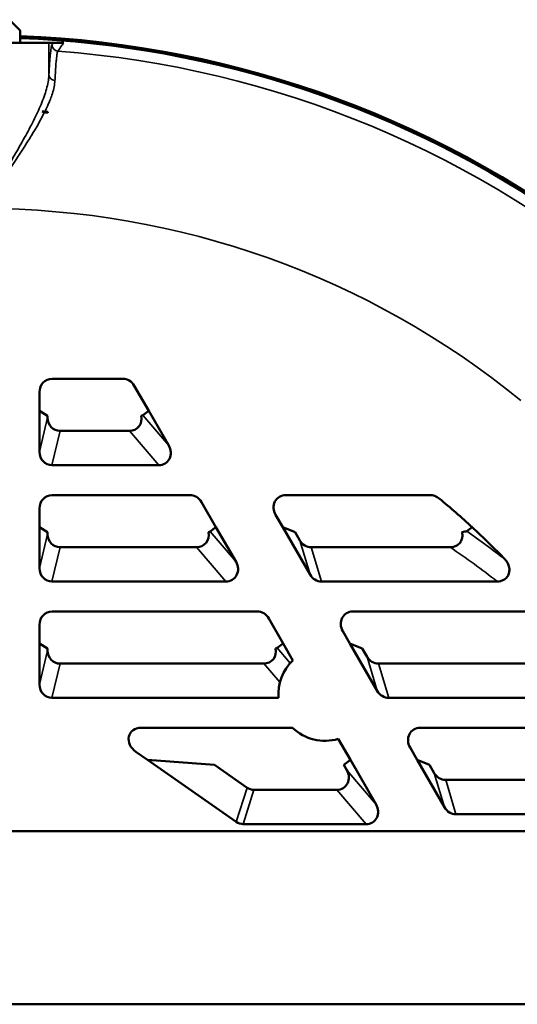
# Model space of a CAD drawing. Header units: inches. Extents: x 1 to 237, y 4 to 150.
# Tile 83 of 237: x 89.86 to 92.18, y 113.15 to 117.75. Entities that reach past the tile are written whole.
import ezdxf

# ---------------------------------------------------------------- set-up
doc = ezdxf.new("R2010")
doc.units = ezdxf.units.IN
doc.header["$LTSCALE"] = 7
doc.header["$MEASUREMENT"] = 0
for name, color, linetype, lineweight in [('Dimension (ANSI)', 7, 'Continuous', 25), ('Visible (ANSI)', 7, 'Continuous', 50), ('Visible Narrow (ANSI)', 7, 'Continuous', 35)]:
    doc.layers.add(name, color=color, linetype=linetype, lineweight=lineweight)
doc.styles.add('Dimension Text', font='tahoma.ttf')
doc.dimstyles.new('Dual Dimension', dxfattribs={"dimscale": 7, "dimtxt": 0.12, "dimasz": 0.098425, "dimexe": 0.125, "dimexo": 0.0625, "dimgap": 0.031496, "dimtad": 0, "dimtih": 1, "dimtoh": 1, "dimrnd": 1e-08, "dimzin": 4, "dimdsep": 46, "dimtxsty": 'Dimension Text', "dimcen": 0.09, "dimdle": 0.393701, "dimclrd": 256, "dimclre": 256, "dimclrt": 256, "dimadec": 0, "dimazin": 1, "dimtfac": 1, "dimtofl": 0, "dimtmove": 0, "dimatfit": 3, "dimfxl": 1, "dimtolj": 1, "dimtzin": 4, "dimlwd": -1, "dimlwe": -1, "dimarcsym": 0})

# ---------------------------------------------------------------- blocks, each defined once
blk = doc.blocks.new('*D10')
at = {"layer": 'Defpoints', "color": 0, "transparency": 16777216}
for p in [(20.6089, 136.146), (20.6089, 123.4689), (99.1107, 113.146)]:
    blk.add_point(p, dxfattribs=at)
at = {"layer": 'Dimension (ANSI)', "transparency": 16777216}
for p, q in [((20.6089, 123.9064), (20.6089, 137.021)), ((99.1107, 113.5835), (99.1107, 137.021)), ((21.2979, 136.146), (55.6692, 136.146)), ((98.4217, 136.146), (64.0504, 136.146))]:
    blk.add_line(p, q, dxfattribs=at)
for points in [[(21.2979, 136.2609), (21.2979, 136.0312), (20.6089, 136.146)], [(98.4217, 136.2609), (98.4217, 136.0312), (99.1107, 136.146)]]:
    blk.add_solid(points, dxfattribs=at)
at = {"layer": 'Dimension (ANSI)', "transparency": 16777216, "insert": (59.8598, 136.146), "char_height": 0.84, "attachment_point": 5, "style": 'Dimension Text'}
blk.add_mtext('\\A1;{\\H3.0x;(}\\S78.50^ 1993.9 mm;{\\H3.0x;)}', dxfattribs=at)

msp = doc.modelspace()

# ---------------------------------------------------------------- linework, layer by layer
at = {"layer": 'Visible (ANSI)'}
for p, q in [((89.8115, 117.7487), (89.8615, 117.6987)), ((89.8615, 117.6987), (89.8615, 117.6987)), ((89.8615, 117.6987), (89.8615, 117.642)), ((89.3757, 117.642), (89.9953, 117.642)), ((90.0162, 117.642), (89.9953, 117.642)), ((90.0035, 117.6567), (90.0035, 117.6655)), ((90.0162, 117.642), (90.0647, 117.642)), ((90.1216, 117.6474), (90.1216, 117.6561)), ((90.4365, 117.6079), (90.4365, 117.6167)), ((90.5546, 117.5875), (90.5546, 117.5964)), ((90.8696, 117.5181), (90.8696, 117.5271)), ((90.9877, 117.4862), (90.9877, 117.4952)), ((91.3027, 117.3849), (91.3027, 117.3942)), ((89.9904, 117.3189), (89.9903, 117.3187)), ((89.9903, 117.3187), (89.9903, 117.3148)), ((91.4208, 117.3406), (91.4208, 117.3499)), ((91.7357, 117.2044), (91.7357, 117.214)), ((91.8539, 117.1462), (91.8539, 117.1559)), ((92.1688, 116.9702), (92.1688, 116.9804)), ((90.3399, 116.071), (90.01, 116.071)), ((90.462, 115.921), (90.3943, 116.0383)), ((89.951, 116.0083), (89.951, 115.921)), ((89.951, 115.921), (89.951, 115.729)), ((89.9895, 115.898), (89.951, 115.921)), ((89.9895, 115.898), (89.9895, 115.8891)), ((90.462, 115.921), (90.4345, 115.9006)), ((90.5557, 115.7589), (90.462, 115.921)), ((90.0479, 115.8272), (90.3718, 115.8272)), ((90.0094, 115.667), (90.5087, 115.667)), ((90.6539, 115.527), (90.01, 115.527)), ((91.7753, 115.527), (91.102, 115.527)), ((90.7761, 115.377), (90.7084, 115.4943)), ((89.951, 115.4643), (89.951, 115.377)), ((91.0548, 115.4344), (91.0879, 115.377)), ((89.951, 115.377), (89.951, 115.185)), ((89.9895, 115.354), (89.951, 115.377)), ((90.7761, 115.377), (90.7486, 115.3566)), ((90.8697, 115.2149), (90.7761, 115.377)), ((91.0879, 115.377), (91.216, 115.1551)), ((91.1457, 115.354), (91.0879, 115.377)), ((89.9895, 115.354), (89.9895, 115.3451)), ((91.1457, 115.354), (91.168, 115.3153)), ((90.0479, 115.2832), (90.6858, 115.2832)), ((91.2214, 115.2832), (91.8707, 115.2832)), ((90.0094, 115.123), (90.8227, 115.123)), ((91.2695, 115.123), (92.0909, 115.123)), ((90.968, 114.983), (90.01, 114.983)), ((92.307, 114.983), (91.4161, 114.983)), ((89.951, 114.9203), (89.951, 114.833)), ((91.0902, 114.833), (91.0225, 114.9503)), ((91.3689, 114.8904), (91.402, 114.833)), ((89.951, 114.833), (89.951, 114.641)), ((89.9895, 114.81), (89.951, 114.833)), ((91.0902, 114.833), (91.0626, 114.8126)), ((91.1357, 114.7543), (91.0902, 114.833)), ((91.402, 114.833), (91.5301, 114.6111)), ((91.4597, 114.81), (91.402, 114.833)), ((89.9895, 114.81), (89.9895, 114.8011)), ((91.4597, 114.81), (91.4821, 114.7713)), ((90.0479, 114.7392), (90.9999, 114.7392)), ((91.5355, 114.7392), (92.3571, 114.7392)), ((90.0094, 114.579), (91.0682, 114.579)), ((91.5835, 114.579), (92.5094, 114.579)), ((91.1344, 114.439), (90.4255, 114.439)), ((92.6496, 114.439), (91.7301, 114.439)), ((91.4043, 114.289), (91.3476, 114.3872)), ((90.4018, 114.3273), (90.4563, 114.289)), ((91.6829, 114.3464), (91.716, 114.289)), ((90.4563, 114.289), (90.8709, 113.9987)), ((90.7685, 114.266), (90.4563, 114.289)), ((91.4043, 114.289), (91.3731, 114.266)), ((91.5248, 114.0804), (91.4043, 114.289)), ((91.716, 114.289), (91.8442, 114.0671)), ((91.7738, 114.266), (91.716, 114.289)), ((90.7685, 114.266), (90.9214, 114.1589)), ((91.3878, 114.2405), (91.3731, 114.266)), ((91.7738, 114.266), (91.7962, 114.2273)), ((91.8496, 114.1952), (92.6702, 114.1952)), ((90.9538, 114.1487), (91.3408, 114.1487)), ((91.8976, 114.035), (92.7792, 114.035)), ((82.6107, 113.956), (98.6107, 113.956)), ((90.9033, 113.9885), (91.4777, 113.9885)), ((99.1107, 113.146), (82.1107, 113.146))]:
    msp.add_line(p, q, dxfattribs=at)
for centre, radius, start, end in [((89.6855, 112.896), 4.78, 51.4802, 87.8896), ((89.6855, 112.896), 4.7713, 55.0722, 87.8857), ((89.6855, 112.896), 4.4332, 86.0573, 86.4083), ((89.6855, 112.896), 4.4292, 86.0538, 86.2615), ((89.6855, 112.896), 4.4333, 86.056, 86.2392), ((89.6855, 112.896), 3.375, 47.3166, 50.7805), ((89.6855, 112.896), 3.375, 43.6645, 47.3166), ((91.2855, 114.596), 0.2179, 133.437, 184.4741), ((91.2855, 114.596), 0.2179, 226.0898, 286.563)]:
    msp.add_arc(centre, radius, start, end, dxfattribs=at)
for centre, major_axis, ratio, start_param, end_param in [((89.9917, 117.3674), (0.0243, 0.0498), 0.560317, 2.978081, 3.366905), ((89.9669, 117.318), (-0.0334, 0.0015), 0.069838, 4.430484, 4.825751), ((90.011, 116.8559), (0, 0.7496), 0.034825, 0.905184, 0.912147), ((90.0111, 116.0072), (-0.0091, 0.0633), 0.938555, 6.148857, 7.701753), ((90.3429, 116.0072), (-0.0245, 0.0596), 0.93054, 4.8558, 5.917828), ((90.0497, 115.891), (0.015, 0.0623), 0.936533, 1.822036, 3.363019), ((90.3654, 115.891), (-0.0432, 0.0506), 0.901928, 2.484745, 4.164495), ((90.3602, 115.8971), (0.0749, 0.0045), 0.089142, 5.802645, 6.147341), ((90.5023, 115.7309), (-0.0432, 0.0506), 0.901928, 2.484745, 4.509191), ((90.0112, 115.7309), (0.015, 0.0623), 0.936533, 1.822036, 3.363019), ((90.0111, 115.4632), (-0.0091, 0.0633), 0.938555, 6.148857, 7.701753), ((90.657, 115.4632), (-0.0245, 0.0596), 0.93054, 4.8558, 5.917828), ((91.1075, 115.4632), (-0.0393, 0.0529), 0.9107, 5.687919, 7.72694), ((90.0497, 115.347), (0.015, 0.0623), 0.936533, 1.822036, 3.363019), ((90.6794, 115.347), (-0.0432, 0.0506), 0.901928, 2.484745, 4.164495), ((90.6743, 115.3531), (0.0749, 0.0045), 0.089142, 5.802645, 6.147341), ((91.2192, 115.347), (-0.0184, 0.0615), 0.934792, 1.818701, 2.868359), ((90.8164, 115.1869), (-0.0432, 0.0506), 0.901928, 2.484745, 4.509191), ((90.0112, 115.1869), (0.015, 0.0623), 0.936533, 1.822036, 3.363019), ((91.2672, 115.1869), (-0.0184, 0.0615), 0.934792, 1.818701, 2.868359), ((90.0111, 114.9192), (-0.0091, 0.0633), 0.938555, 6.148857, 7.701753), ((90.9711, 114.9192), (-0.0245, 0.0596), 0.93054, 4.8558, 5.917828), ((91.4216, 114.9192), (-0.0393, 0.0529), 0.9107, 5.687919, 7.72694), ((90.0497, 114.803), (0.015, 0.0623), 0.936533, 1.822036, 3.363019), ((90.9935, 114.803), (-0.0432, 0.0506), 0.901928, 2.484745, 4.164495), ((90.9883, 114.8091), (0.0749, 0.0045), 0.089142, 5.802645, 6.147341), ((91.5333, 114.803), (-0.0184, 0.0615), 0.934792, 1.818701, 2.868359), ((90.0112, 114.6429), (0.015, 0.0623), 0.936533, 1.822036, 3.363019), ((91.5813, 114.6429), (-0.0184, 0.0615), 0.934792, 1.818701, 2.868359), ((90.4381, 114.3752), (0.0633, -0.0377), 0.814866, 2.201914, 4.621977), ((91.7357, 114.3752), (-0.0393, 0.0529), 0.9107, 5.687919, 7.72694), ((91.3345, 114.2125), (-0.0432, 0.0506), 0.901928, 2.484745, 4.509191), ((91.8474, 114.259), (-0.0184, 0.0615), 0.934792, 1.818701, 2.868359), ((90.9561, 114.2125), (0.0193, 0.0612), 0.934276, 2.855119, 3.428066), ((91.4714, 114.0524), (-0.0432, 0.0506), 0.901928, 2.484745, 4.509191), ((91.8954, 114.0989), (-0.0184, 0.0615), 0.934792, 1.818701, 2.868359), ((90.9056, 114.0524), (0.0193, 0.0612), 0.934276, 2.855119, 3.428066)]:
    msp.add_ellipse(centre, major_axis=major_axis, ratio=ratio, start_param=start_param, end_param=end_param, dxfattribs=at)
for points, knots in [([(89.8615, 117.6987), (89.8615, 117.6987), (89.8613, 117.6989), (89.8606, 117.6995), (89.8601, 117.6999), (89.8592, 117.7006), (89.859, 117.7008), (89.8588, 117.701)], [0.1009938, 0.1009938, 0.1009938, 0.1009938, 0.11238276, 0.11238276, 0.12377172, 0.12377172, 0.12704893, 0.12704893, 0.12704893, 0.12704893]), ([(91.7753, 115.527), (91.7832, 115.527), (91.791, 115.5256), (91.8061, 115.52), (91.8132, 115.5159), (91.8195, 115.5108)], [-0.1223026, -0.1223026, -0.1223026, -0.1223026, -0.0620396, -0.0620396, 0, 0, 0, 0]), ([(91.8707, 115.2832), (91.876, 115.2832), (91.8813, 115.2838), (91.8921, 115.2864), (91.8975, 115.2886), (91.9079, 115.2948), (91.9128, 115.299), (91.9209, 115.3094), (91.9239, 115.3154), (91.9272, 115.3271), (91.9279, 115.3325), (91.9276, 115.3434), (91.9268, 115.3488), (91.9253, 115.354)], [0, 0, 0, 0, 0.040516, 0.040516, 0.0846025, 0.0846025, 0.1336413, 0.1336413, 0.1850294, 0.1850294, 0.2264165, 0.2264165, 0.2678925, 0.2678925, 0.2678925, 0.2678925]), ([(91.9253, 115.354), (91.9308, 115.3547), (91.9358, 115.3554), (91.9437, 115.3569), (91.9469, 115.3577), (91.9479, 115.3584)], [-0.2191708, -0.2191708, -0.2191708, -0.2191708, -0.1095854, -0.1095854, 0, 0, 0, 0]), ([(92.127, 115.2263), (92.133, 115.22), (92.138, 115.2127), (92.1448, 115.1975), (92.1468, 115.1898), (92.1478, 115.1748), (92.1471, 115.1676), (92.1429, 115.1542), (92.1396, 115.148), (92.131, 115.1376), (92.1259, 115.1335), (92.1155, 115.1278), (92.1105, 115.1259), (92.1006, 115.1236), (92.0958, 115.123), (92.0909, 115.123)], [-0.361515, -0.361515, -0.361515, -0.361515, -0.2953238, -0.2953238, -0.2351091, -0.2351091, -0.1807575, -0.1807575, -0.1276237, -0.1276237, -0.0775837, -0.0775837, -0.037204, -0.037204, 0, 0, 0, 0])]:
    msp.add_open_spline(points, degree=3, knots=knots, dxfattribs=at)
msp.add_open_spline([(91.9736, 115.377), (91.965, 115.3708), (91.9565, 115.3646), (91.9479, 115.3584)], degree=3, dxfattribs=at)
at = {"layer": 'Visible Narrow (ANSI)'}
for p, q in [((89.8615, 117.642), (89.8615, 117.6987)), ((89.9953, 117.4903), (89.9953, 117.642)), ((89.951, 115.729), (89.9895, 115.8891)), ((90.4345, 115.9006), (90.5557, 115.7589)), ((90.0479, 115.8272), (90.0094, 115.667)), ((90.5087, 115.667), (90.3718, 115.8272)), ((89.951, 115.185), (89.9895, 115.3451)), ((90.7486, 115.3566), (90.8697, 115.2149)), ((90.0479, 115.2832), (90.0094, 115.123)), ((90.8227, 115.123), (90.6858, 115.2832)), ((91.216, 115.1551), (91.168, 115.3153)), ((91.2214, 115.2832), (91.2695, 115.123)), ((89.951, 114.641), (89.9895, 114.8011)), ((91.0626, 114.8126), (91.1233, 114.7416)), ((90.0479, 114.7392), (90.0094, 114.579)), ((91.0748, 114.6516), (90.9999, 114.7392)), ((91.5301, 114.6111), (91.4821, 114.7713)), ((91.5355, 114.7392), (91.5835, 114.579)), ((91.3878, 114.2405), (91.5248, 114.0804)), ((91.8442, 114.0671), (91.7962, 114.2273)), ((91.8496, 114.1952), (91.8976, 114.035)), ((90.8709, 113.9987), (90.9214, 114.1589)), ((90.9538, 114.1487), (90.9033, 113.9885)), ((91.4777, 113.9885), (91.3408, 114.1487))]:
    msp.add_line(p, q, dxfattribs=at)
for radius, start, end in [(4.72, 48.9582, 85.7242), (3.971, 50.7033, 90)]:
    msp.add_arc((89.6855, 112.896), radius, start, end, dxfattribs=at)
for centre, major_axis, ratio, start_param, end_param in [((90.0397, 117.6328), (-0.0246, 0.0172), 0.998148, 0.611066, 2.105551), ((90.0253, 117.4903), (-0.03, 0.0015), 0.81502, 0.060267, 1.550674), ((90.2492, 112.7442), (2.6834, -2.328), 0.875644, 1.629426, 1.692143), ((89.6855, 111.8535), (0, 4.1025), 0.970681, 5.634635, 5.702337)]:
    msp.add_ellipse(centre, major_axis=major_axis, ratio=ratio, start_param=start_param, end_param=end_param, dxfattribs=at)
for points, knots in [([(89.9953, 117.4903), (89.9964, 117.5117), (89.9975, 117.5308), (89.9986, 117.5477), (89.9992, 117.5561), (89.9998, 117.5639), (90.0004, 117.5712), (90.001, 117.5784), (90.0016, 117.5851), (90.0022, 117.5911), (90.0046, 117.6151), (90.0071, 117.6291), (90.0097, 117.6328)], [0, 0, 0, 0, 0.00280378, 0.00280378, 0.00280378, 0.00420568, 0.00420568, 0.00420568, 0.00560757, 0.00560757, 0.00560757, 0.01121514, 0.01121514, 0.01121514, 0.01121514]), ([(90.0647, 117.642), (90.064, 117.6411), (90.0633, 117.6401), (90.0626, 117.6391), (90.0598, 117.6351), (90.0571, 117.6311), (90.0543, 117.6271), (90.0487, 117.6191), (90.043, 117.611), (90.0374, 117.6029)], [0, 0, 0, 0, 0.001524, 0.001524, 0.001524, 0.00762, 0.00762, 0.00762, 0.01998114, 0.01998114, 0.01998114, 0.01998114]), ([(90.0374, 117.6029), (90.0364, 117.6015), (90.0355, 117.5987), (90.0336, 117.5903), (90.0326, 117.5846), (90.0312, 117.5732), (90.0306, 117.5683), (90.0293, 117.5556), (90.0286, 117.5473), (90.0275, 117.5327), (90.027, 117.5271), (90.0258, 117.5087), (90.025, 117.495), (90.024, 117.4755), (90.0237, 117.4707), (90.0235, 117.4659)], [0, 0, 0, 0, 0.00204044, 0.00204044, 0.00409413, 0.00409413, 0.00534421, 0.00534421, 0.00704011, 0.00704011, 0.00801632, 0.00801632, 0.01005832, 0.01005832, 0.01068843, 0.01068843, 0.01068843, 0.01068843]), ([(89.6855, 116.867), (89.694, 116.8811), (89.7025, 116.8952), (89.7194, 116.9233), (89.7279, 116.9373), (89.7531, 116.9791), (89.7698, 117.0068), (89.8028, 117.062), (89.8191, 117.0895), (89.851, 117.1443), (89.8665, 117.1716), (89.8961, 117.2253), (89.9102, 117.2518), (89.9362, 117.3037), (89.9481, 117.3292), (89.9688, 117.3787), (89.9775, 117.4028), (89.9903, 117.4484), (89.9944, 117.4699), (89.9953, 117.4903)], [-0.00563595, -0.00563595, -0.00563595, -0.00563595, -0.00438664, -0.00438664, -0.00313733, -0.00313733, -0.0006387, -0.0006387, 0.00185992, 0.00185992, 0.00435855, 0.00435855, 0.00685717, 0.00685717, 0.0093558, 0.0093558, 0.01185443, 0.01185443, 0.01435305, 0.01435305, 0.01435305, 0.01435305]), ([(90.0235, 117.4659), (90.0226, 117.4467), (90.0183, 117.4263), (90.0116, 117.4048), (90.0108, 117.4023), (90.0099, 117.3997), (90.0091, 117.3971), (90.0063, 117.3887), (90.0031, 117.3802), (89.9996, 117.3715), (89.9951, 117.3601), (89.99, 117.3485), (89.9845, 117.3368), (89.9818, 117.3312), (89.9791, 117.3255), (89.9763, 117.3198)], [0, 0, 0, 0, 0.002485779, 0.002485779, 0.002485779, 0.002782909, 0.002782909, 0.002782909, 0.003734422, 0.003734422, 0.003734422, 0.004975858, 0.004975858, 0.004975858, 0.005565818, 0.005565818, 0.005565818, 0.005565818]), ([(89.9743, 117.3158), (89.957, 117.2813), (89.9365, 117.2456), (89.9029, 117.1906), (89.8913, 117.1721), (89.8673, 117.1347), (89.8549, 117.1158), (89.8172, 117.059), (89.7914, 117.0211), (89.752, 116.9637), (89.7388, 116.9445), (89.7122, 116.9059), (89.6989, 116.8865), (89.6855, 116.867)], [0, 0, 0, 0, 0.00359594, 0.00359594, 0.00539392, 0.00539392, 0.00719189, 0.00719189, 0.01078783, 0.01078783, 0.0125858, 0.0125858, 0.01438378, 0.01438378, 0.01438378, 0.01438378])]:
    msp.add_open_spline(points, degree=3, knots=knots, dxfattribs=at)
msp.add_open_spline([(90.0097, 117.6328), (90.0118, 117.6359), (90.014, 117.639), (90.0162, 117.642)], degree=3, dxfattribs=at)

# ---------------------------------------------------------------- dimensions: what is measured, and where the dimension line sits
at = {"layer": 'Dimension (ANSI)'}
dim = msp.add_linear_dim(base=(20.6089, 136.146), p1=(99.1107, 113.146), p2=(20.6089, 123.4689), text='{\\H3.0x;(}\\S<>^ 1993.9 mm;{\\H3.0x;)}', dimstyle='Dual Dimension', override={"dimgap": 0.031496, "dimtih": 0, "dimtoh": 0, "dimdec": 2, "dimpost": '\\X', "dimtol": 0, "dimlim": 0, "dimtp": 0, "dimtm": 0, "dimtdec": 2, "dimatfit": 1}, dxfattribs=at)
dim.commit()
dim.dimension.update_dxf_attribs({"geometry": '*D10', "text_midpoint": (59.8598, 136.146), "dimtype": 160})

doc.saveas('drawing.dxf')
